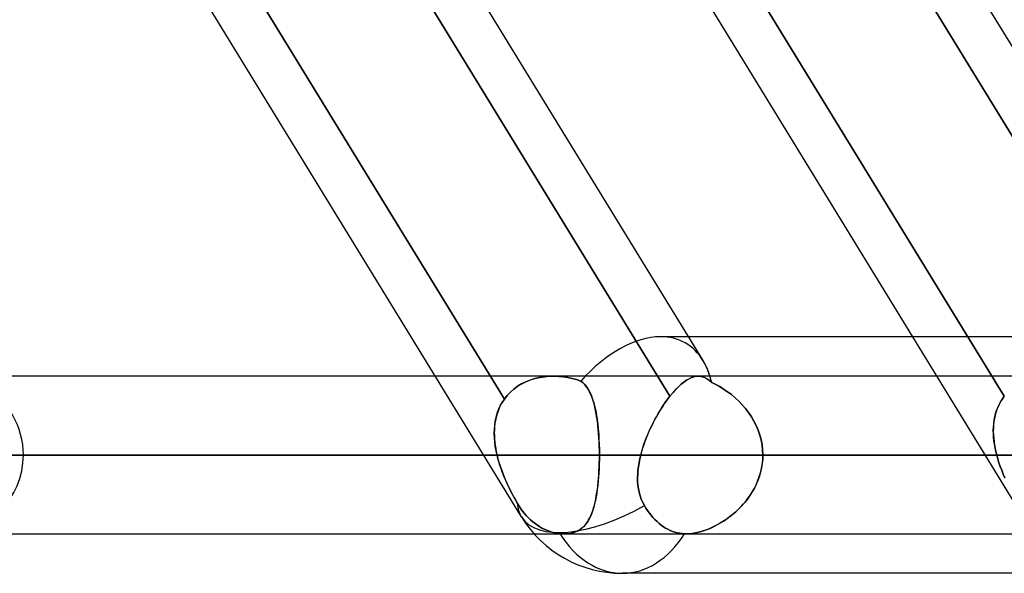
# Model space of a CAD drawing. Header units: millimetres. Extents: x -215 to 215, y -97 to 81.
# Tile 6 of 85: x -116.09 to -106.56, y -44 to -38.65. Entities that reach past the tile are written whole.
import ezdxf

# ---------------------------------------------------------------- set-up
doc = ezdxf.new("R2010")
doc.units = ezdxf.units.MM
doc.layers.add('MAIN-1', color=7, linetype='Continuous')
doc.layers.add('MAIN-2', color=7, linetype='Continuous')

msp = doc.modelspace()

# ---------------------------------------------------------------- linework, layer by layer
at = {"layer": 'MAIN-1'}
for p, q in [((-111.2353, -43.4538), (-122.0187, -25.8538)), ((-106.3828, -43.4538), (-117.1662, -25.8538)), ((-109.7991, -42.2885), (-114.3758, -34.8188)), ((-109.4777, -41.9438), (-113.8432, -34.8187)), ((-104.9303, -42.3152), (-109.5233, -34.8188)), ((-104.6252, -41.9438), (-108.9907, -34.8188)), ((-107.4496, -41.7125), (-109.6194, -41.7125)), ((-112.0686, -42.0938), (-152.5, -42.0938)), ((-109.5673, -42.0998), (-109.5447, -42.0952)), ((-109.5447, -42.0952), (-109.5228, -42.0938)), ((-107.2161, -42.0938), (-109.524, -42.0938)), ((-109.7172, -42.1967), (-109.6905, -42.1722)), ((-109.6905, -42.1722), (-109.6645, -42.1511)), ((-109.6645, -42.1511), (-109.6392, -42.1333)), ((-109.6392, -42.1333), (-109.6145, -42.1188)), ((-109.6145, -42.1188), (-109.5905, -42.1077)), ((-109.5905, -42.1077), (-109.5673, -42.0998)), ((-109.7991, -42.2885), (-109.7717, -42.255)), ((-109.7717, -42.255), (-109.7443, -42.2244)), ((-109.7443, -42.2244), (-109.7172, -42.1967)), ((-109.8754, -42.3959), (-109.8566, -42.3674)), ((-109.8566, -42.3674), (-109.8375, -42.3398)), ((-109.8375, -42.3398), (-109.8183, -42.3135)), ((-109.8183, -42.3135), (-109.7991, -42.2885)), ((-109.9298, -42.4864), (-109.9121, -42.4555)), ((-109.9121, -42.4555), (-109.8939, -42.4253)), ((-109.8939, -42.4253), (-109.8754, -42.3959)), ((-109.9799, -42.5832), (-109.9637, -42.5504)), ((-109.9637, -42.5504), (-109.947, -42.5181)), ((-109.947, -42.5181), (-109.9298, -42.4864)), ((-110.0243, -42.6842), (-110.0103, -42.6503)), ((-110.0103, -42.6503), (-109.9955, -42.6166)), ((-109.9955, -42.6166), (-109.9799, -42.5832)), ((-110.0613, -42.7872), (-110.0499, -42.7527)), ((-110.0499, -42.7527), (-110.0376, -42.7184)), ((-110.0376, -42.7184), (-110.0243, -42.6842)), ((-153.2625, -42.8563), (-111.6014, -42.8563)), ((-110.0898, -42.8932), (-110.081, -42.8563)), ((-110.081, -42.8562), (-110.0717, -42.8217)), ((-110.081, -42.8563), (-106.7489, -42.8563)), ((-110.0717, -42.8217), (-110.0613, -42.7872)), ((-110.1032, -42.9669), (-110.0972, -42.9301)), ((-110.0972, -42.9301), (-110.0898, -42.8932)), ((-110.1116, -43.0763), (-110.1105, -43.0401)), ((-110.1105, -43.0401), (-110.1077, -43.0036)), ((-110.1077, -43.0036), (-110.1032, -42.9669)), ((-110.1108, -43.1121), (-110.1116, -43.0763)), ((-110.1081, -43.1476), (-110.1108, -43.1121)), ((-110.1033, -43.1824), (-110.1081, -43.1476)), ((-110.0963, -43.2165), (-110.1033, -43.1824)), ((-110.0872, -43.2499), (-110.0963, -43.2165)), ((-110.0758, -43.2824), (-110.0872, -43.2499)), ((-110.062, -43.3141), (-110.0758, -43.2824)), ((-110.0458, -43.3449), (-110.062, -43.3141)), ((-110.0305, -43.3703), (-110.0458, -43.3449)), ((-110.0149, -43.394), (-110.0305, -43.3703)), ((-109.9987, -43.4166), (-110.0149, -43.394)), ((-109.9812, -43.4389), (-109.9987, -43.4166)), ((-109.9628, -43.4605), (-109.9812, -43.4389)), ((-109.9434, -43.4811), (-109.9628, -43.4605)), ((-109.9233, -43.5005), (-109.9434, -43.4811)), ((-109.9027, -43.5184), (-109.9233, -43.5005)), ((-109.8819, -43.5347), (-109.9027, -43.5184)), ((-152.5, -43.6188), (-111.1126, -43.6188)), ((-109.8611, -43.5494), (-109.8819, -43.5347)), ((-109.8405, -43.5624), (-109.8611, -43.5494)), ((-109.8193, -43.5741), (-109.8405, -43.5624)), ((-109.7972, -43.5847), (-109.8193, -43.5741)), ((-109.7743, -43.5942), (-109.7972, -43.5847)), ((-109.7509, -43.6022), (-109.7743, -43.5942)), ((-109.7272, -43.6087), (-109.7509, -43.6022)), ((-109.7035, -43.6135), (-109.7272, -43.6087)), ((-109.68, -43.6167), (-109.7035, -43.6135)), ((-109.657, -43.6184), (-109.68, -43.6167)), ((-109.6545, -43.6185), (-109.657, -43.6184)), ((-109.6519, -43.6186), (-109.6545, -43.6185)), ((-109.6494, -43.6187), (-109.6519, -43.6186)), ((-109.6468, -43.6187), (-109.6494, -43.6187)), ((-109.6442, -43.6187), (-109.6468, -43.6187)), ((-109.6416, -43.6188), (-109.6442, -43.6187)), ((-109.6418, -43.6188), (-106.26, -43.6188)), ((-105.4075, -44), (-110.26, -44))]:
    msp.add_line(p, q, dxfattribs=at)
msp.add_arc((-110.26, -42.8563), 1.1438, 211.49415, 269.99979, dxfattribs=at)
for major_axis, ratio, start_param, end_param in [((0.6073, 1.0844), 0.598803, -0.517482, -0.325238), ((-0.9753, -0.5975), 0.463048, 0.000017, 1.50728), ((0, 1.1438), 0.707107, 3.141593, 3.983027)]:
    msp.add_ellipse((-110.26, -42.8563), major_axis=major_axis, ratio=ratio, start_param=start_param, end_param=end_param, dxfattribs=at)
at = {"layer": 'MAIN-2'}
for p, q in [((-111.4003, -42.3152), (-116.0883, -34.6637)), ((-116.0883, -34.6637), (-111.4003, -42.3152)), ((-114.485, -34.6406), (-109.7991, -42.2885)), ((-106.5641, -42.2885), (-111.25, -34.6406)), ((-111.25, -34.6406), (-106.5641, -42.2885)), ((-109.6183, -34.6637), (-104.9303, -42.3152)), ((-109.6194, -41.7125), (-109.8907, -41.7125)), ((-105.0381, -41.7125), (-107.4496, -41.7125)), ((-110.9243, -42.0938), (-112.0686, -42.0938)), ((-110.9657, -42.0949), (-111.0128, -42.0991)), ((-111.0109, -42.0989), (-110.9632, -42.0948)), ((-110.9184, -42.0938), (-110.9657, -42.0949)), ((-110.9632, -42.0948), (-110.9151, -42.0938)), ((-109.524, -42.0938), (-110.9243, -42.0938)), ((-110.8738, -42.0954), (-110.9184, -42.0938)), ((-110.9151, -42.0938), (-110.8719, -42.0956)), ((-110.8296, -42.0997), (-110.8738, -42.0954)), ((-110.8719, -42.0956), (-110.8287, -42.0998)), ((-109.5441, -42.0951), (-109.5666, -42.0996)), ((-109.5224, -42.0938), (-109.5441, -42.0951)), ((-109.5228, -42.0938), (-109.5005, -42.0957)), ((-109.5, -42.0957), (-109.5224, -42.0938)), ((-109.5005, -42.0957), (-109.4788, -42.1009)), ((-109.4782, -42.1011), (-109.5, -42.0957)), ((-106.1166, -42.0938), (-107.2161, -42.0938)), ((-111.2723, -42.1918), (-111.3087, -42.2184)), ((-111.3083, -42.2181), (-111.2717, -42.1914)), ((-111.2333, -42.1682), (-111.2723, -42.1918)), ((-111.2717, -42.1914), (-111.2325, -42.1678)), ((-111.1923, -42.1479), (-111.2333, -42.1682)), ((-111.2325, -42.1678), (-111.1914, -42.1475)), ((-111.1495, -42.1309), (-111.1923, -42.1479)), ((-111.1914, -42.1475), (-111.1484, -42.1305)), ((-111.1052, -42.1171), (-111.1495, -42.1309)), ((-111.1484, -42.1305), (-111.1038, -42.1168)), ((-111.0595, -42.1066), (-111.1052, -42.1171)), ((-111.1038, -42.1168), (-111.0579, -42.1062)), ((-111.0128, -42.0991), (-111.0595, -42.1066)), ((-111.0579, -42.1062), (-111.0109, -42.0989)), ((-110.786, -42.1065), (-110.8296, -42.0997)), ((-110.8287, -42.0998), (-110.7858, -42.1065)), ((-110.7433, -42.1157), (-110.786, -42.1065)), ((-110.7858, -42.1065), (-110.7434, -42.1157)), ((-110.7434, -42.1157), (-110.7015, -42.1273)), ((-110.7015, -42.1273), (-110.7433, -42.1157)), ((-110.7015, -42.1273), (-110.6604, -42.1413)), ((-110.6604, -42.1413), (-110.7015, -42.1273)), ((-110.6604, -42.1413), (-110.6393, -42.1589)), ((-110.6426, -42.1558), (-110.6604, -42.1413)), ((-110.6262, -42.1721), (-110.6426, -42.1558)), ((-110.6393, -42.1589), (-110.62, -42.179)), ((-110.611, -42.1899), (-110.6262, -42.1721)), ((-110.62, -42.179), (-110.6024, -42.2016)), ((-110.597, -42.2094), (-110.611, -42.1899)), ((-109.6901, -42.1719), (-109.7169, -42.1965)), ((-109.664, -42.1507), (-109.6901, -42.1719)), ((-109.6386, -42.1329), (-109.664, -42.1507)), ((-109.6139, -42.1185), (-109.6386, -42.1329)), ((-109.5899, -42.1074), (-109.6139, -42.1185)), ((-109.5666, -42.0996), (-109.5899, -42.1074)), ((-109.4788, -42.1009), (-109.4574, -42.1096)), ((-109.4569, -42.1098), (-109.4782, -42.1011)), ((-109.4574, -42.1096), (-109.4364, -42.1215)), ((-109.4362, -42.1216), (-109.4569, -42.1098)), ((-109.4364, -42.1215), (-109.4156, -42.1366)), ((-109.4155, -42.1366), (-109.4362, -42.1216)), ((-109.4156, -42.1366), (-109.3947, -42.1549)), ((-109.3947, -42.1549), (-109.4155, -42.1366)), ((-109.3557, -42.1739), (-109.3947, -42.1549)), ((-109.3947, -42.1549), (-109.3561, -42.1737)), ((-109.3561, -42.1737), (-109.3175, -42.1948)), ((-109.3171, -42.195), (-109.3557, -42.1739)), ((-111.4003, -42.3152), (-111.3727, -42.28)), ((-111.3728, -42.2802), (-111.4003, -42.3152)), ((-111.3423, -42.2479), (-111.3728, -42.2802)), ((-111.3727, -42.28), (-111.342, -42.2477)), ((-111.3087, -42.2184), (-111.3423, -42.2479)), ((-111.342, -42.2477), (-111.3083, -42.2181)), ((-110.6024, -42.2016), (-110.5863, -42.2267)), ((-110.584, -42.2306), (-110.597, -42.2094)), ((-110.5863, -42.2267), (-110.5716, -42.2544)), ((-110.572, -42.2536), (-110.584, -42.2306)), ((-110.5609, -42.2782), (-110.572, -42.2536)), ((-110.5716, -42.2544), (-110.5583, -42.2845)), ((-110.5506, -42.3045), (-110.5609, -42.2782)), ((-110.5583, -42.2845), (-110.5462, -42.3171)), ((-109.7716, -42.2549), (-109.7991, -42.2885)), ((-109.7441, -42.2242), (-109.7716, -42.2549)), ((-109.7169, -42.1965), (-109.7441, -42.2242)), ((-109.3175, -42.1948), (-109.2791, -42.2183)), ((-109.2789, -42.2184), (-109.3171, -42.195)), ((-109.2791, -42.2183), (-109.2412, -42.2442)), ((-109.2411, -42.2442), (-109.2789, -42.2184)), ((-109.2412, -42.2442), (-109.204, -42.2723)), ((-109.2041, -42.2723), (-109.2411, -42.2442)), ((-109.1679, -42.3026), (-109.2041, -42.2723)), ((-109.204, -42.2723), (-109.1677, -42.3027)), ((-111.4555, -42.4159), (-111.4397, -42.3809)), ((-111.4303, -42.3629), (-111.4432, -42.3881)), ((-111.4397, -42.3809), (-111.4213, -42.3472)), ((-111.416, -42.3386), (-111.4303, -42.3629)), ((-111.4213, -42.3472), (-111.4003, -42.3152)), ((-111.4003, -42.3152), (-111.416, -42.3386)), ((-110.5411, -42.3324), (-110.5506, -42.3045)), ((-110.5462, -42.3171), (-110.5352, -42.3521)), ((-110.5325, -42.362), (-110.5411, -42.3324)), ((-110.5352, -42.3521), (-110.5254, -42.3893)), ((-110.5245, -42.3931), (-110.5325, -42.362)), ((-109.8536, -42.3629), (-109.8715, -42.3898)), ((-109.8355, -42.337), (-109.8536, -42.3629)), ((-109.8173, -42.3122), (-109.8355, -42.337)), ((-109.7991, -42.2885), (-109.8173, -42.3122)), ((-109.133, -42.3351), (-109.1679, -42.3026)), ((-109.1677, -42.3027), (-109.1327, -42.3354)), ((-109.0995, -42.3699), (-109.133, -42.3351)), ((-109.1327, -42.3354), (-109.0992, -42.3701)), ((-109.0677, -42.4067), (-109.0995, -42.3699)), ((-109.0992, -42.3701), (-109.0676, -42.4068)), ((-106.6274, -42.3959), (-106.6142, -42.3674)), ((-106.612, -42.3629), (-106.6248, -42.3898)), ((-106.6142, -42.3674), (-106.5992, -42.3398)), ((-106.5975, -42.337), (-106.612, -42.3629)), ((-106.5992, -42.3398), (-106.5825, -42.3135)), ((-106.5815, -42.3122), (-106.5975, -42.337)), ((-106.5825, -42.3135), (-106.5641, -42.2885)), ((-106.5641, -42.2885), (-106.5815, -42.3122)), ((-111.4735, -42.4678), (-111.4808, -42.4956)), ((-111.4793, -42.4895), (-111.4687, -42.4521)), ((-111.4648, -42.4406), (-111.4735, -42.4678)), ((-111.4687, -42.4521), (-111.4555, -42.4159)), ((-111.4547, -42.414), (-111.4648, -42.4406)), ((-111.4432, -42.3881), (-111.4547, -42.414)), ((-110.5254, -42.3893), (-110.5167, -42.4287)), ((-110.5173, -42.4258), (-110.5245, -42.3931)), ((-110.5108, -42.4598), (-110.5173, -42.4258)), ((-110.5167, -42.4287), (-110.509, -42.47)), ((-110.505, -42.4951), (-110.5108, -42.4598)), ((-110.509, -42.47), (-110.5024, -42.5134)), ((-109.9233, -42.475), (-109.9398, -42.5047)), ((-109.9064, -42.4459), (-109.9233, -42.475)), ((-109.8891, -42.4174), (-109.9064, -42.4459)), ((-109.8715, -42.3898), (-109.8891, -42.4174)), ((-109.038, -42.4455), (-109.0677, -42.4067)), ((-109.0676, -42.4068), (-109.0381, -42.4454)), ((-109.0381, -42.4454), (-109.0108, -42.4857)), ((-109.0107, -42.486), (-109.038, -42.4455)), ((-106.6534, -42.475), (-106.6598, -42.5047)), ((-106.6561, -42.4864), (-106.6483, -42.4555)), ((-106.6455, -42.4459), (-106.6534, -42.475)), ((-106.6483, -42.4555), (-106.6387, -42.4253)), ((-106.6359, -42.4174), (-106.6455, -42.4459)), ((-106.6387, -42.4253), (-106.6274, -42.3959)), ((-106.6248, -42.3898), (-106.6359, -42.4174)), ((-111.4965, -42.6075), (-111.4932, -42.5673)), ((-111.4914, -42.5529), (-111.4947, -42.5822)), ((-111.4932, -42.5673), (-111.4875, -42.528)), ((-111.4868, -42.524), (-111.4914, -42.5529)), ((-111.4875, -42.528), (-111.4793, -42.4895)), ((-111.4808, -42.4956), (-111.4868, -42.524)), ((-110.4999, -42.5316), (-110.505, -42.4951)), ((-110.5024, -42.5134), (-110.4966, -42.5585)), ((-110.4954, -42.5694), (-110.4999, -42.5316)), ((-110.4966, -42.5585), (-110.4918, -42.6055)), ((-110.4915, -42.6083), (-110.4954, -42.5694)), ((-109.9716, -42.566), (-109.9866, -42.5974)), ((-109.9559, -42.5351), (-109.9716, -42.566)), ((-109.9398, -42.5047), (-109.9559, -42.5351)), ((-109.0108, -42.4857), (-108.9861, -42.5278)), ((-108.9859, -42.5282), (-109.0107, -42.486)), ((-108.9861, -42.5278), (-108.964, -42.5716)), ((-108.9638, -42.5719), (-108.9859, -42.5282)), ((-108.964, -42.5716), (-108.9449, -42.6168)), ((-108.9447, -42.6171), (-108.9638, -42.5719)), ((-106.668, -42.566), (-106.6699, -42.5974)), ((-106.6692, -42.5832), (-106.6665, -42.5504)), ((-106.6647, -42.5351), (-106.668, -42.566)), ((-106.6665, -42.5504), (-106.6621, -42.5181)), ((-106.6598, -42.5047), (-106.6647, -42.5351)), ((-106.6621, -42.5181), (-106.6561, -42.4864)), ((-111.4975, -42.6482), (-111.4965, -42.6075)), ((-111.4967, -42.6119), (-111.4975, -42.6418)), ((-111.4975, -42.6418), (-111.497, -42.6721)), ((-111.4962, -42.6893), (-111.4975, -42.6482)), ((-111.4947, -42.5822), (-111.4967, -42.6119)), ((-110.4918, -42.6055), (-110.4878, -42.6538)), ((-110.4882, -42.6482), (-110.4915, -42.6083)), ((-110.4855, -42.6888), (-110.4882, -42.6482)), ((-110.4878, -42.6538), (-110.4848, -42.7031)), ((-110.0149, -42.6611), (-110.0279, -42.6933)), ((-110.0011, -42.6291), (-110.0149, -42.6611)), ((-109.9866, -42.5974), (-110.0011, -42.6291)), ((-108.9449, -42.6168), (-108.929, -42.663)), ((-108.9288, -42.6636), (-108.9447, -42.6171)), ((-108.929, -42.663), (-108.9164, -42.7102)), ((-108.9163, -42.7109), (-108.9288, -42.6636)), ((-106.6703, -42.6166), (-106.6692, -42.5832)), ((-106.6699, -42.5974), (-106.6703, -42.6291)), ((-106.6698, -42.6503), (-106.6703, -42.6166)), ((-106.6703, -42.6291), (-106.6693, -42.6611)), ((-106.6678, -42.6842), (-106.6698, -42.6503)), ((-106.6693, -42.6611), (-106.667, -42.6933)), ((-111.497, -42.6721), (-111.4954, -42.7025)), ((-111.4929, -42.7308), (-111.4962, -42.6893)), ((-111.4954, -42.7025), (-111.4926, -42.733)), ((-111.4875, -42.7725), (-111.4929, -42.7308)), ((-111.4926, -42.733), (-111.4888, -42.7638)), ((-110.4835, -42.73), (-110.4855, -42.6888)), ((-110.4848, -42.7031), (-110.4826, -42.7534)), ((-110.482, -42.7717), (-110.4835, -42.73)), ((-110.4826, -42.7534), (-110.4813, -42.8045)), ((-110.0518, -42.7582), (-110.0624, -42.7909)), ((-110.0402, -42.7257), (-110.0518, -42.7582)), ((-110.0279, -42.6933), (-110.0402, -42.7257)), ((-108.9164, -42.7102), (-108.9073, -42.7582)), ((-108.9072, -42.7588), (-108.9163, -42.7109)), ((-108.9073, -42.7582), (-108.9018, -42.807)), ((-108.9018, -42.8073), (-108.9072, -42.7588)), ((-106.6643, -42.7184), (-106.6678, -42.6842)), ((-106.667, -42.6933), (-106.6634, -42.7257)), ((-106.6595, -42.7527), (-106.6643, -42.7184)), ((-106.6634, -42.7257), (-106.6587, -42.7582)), ((-106.6534, -42.7872), (-106.6595, -42.7527)), ((-106.6587, -42.7582), (-106.6527, -42.7909)), ((-111.4712, -42.8563), (-153.2625, -42.8563)), ((-110.4808, -42.8563), (-151.7375, -42.8563)), ((-151.7375, -42.8563), (-110.4808, -42.8563)), ((-141.3675, -42.8563), (-103.1446, -42.8563)), ((-103.1446, -42.8563), (-141.3675, -42.8563)), ((-102.0657, -42.8563), (-139.8425, -42.8563)), ((-139.8425, -42.8563), (-102.0657, -42.8563)), ((-129.4725, -42.8563), (-94.7287, -42.8563)), ((-94.7287, -42.8563), (-129.4725, -42.8563)), ((-93.6497, -42.8563), (-127.9475, -42.8563)), ((-127.9475, -42.8563), (-93.6497, -42.8563)), ((-117.5775, -42.8563), (-86.3119, -42.8563)), ((-86.3119, -42.8563), (-117.5775, -42.8563)), ((-85.2327, -42.8563), (-116.0525, -42.8563)), ((-116.0525, -42.8563), (-85.2327, -42.8563)), ((-111.6014, -42.8563), (-111.4712, -42.8563)), ((-111.4888, -42.7638), (-111.4839, -42.7945)), ((-111.4802, -42.8144), (-111.4875, -42.7725)), ((-111.4839, -42.7945), (-111.478, -42.8254)), ((-111.4712, -42.8562), (-111.4802, -42.8144)), ((-111.478, -42.8254), (-111.4712, -42.8563)), ((-111.4712, -42.8562), (-111.4622, -42.8916)), ((-111.4629, -42.8892), (-111.4712, -42.8563)), ((-110.4811, -42.8138), (-110.482, -42.7717)), ((-110.4813, -42.8045), (-110.4809, -42.8563)), ((-110.4809, -42.8563), (-110.4811, -42.8138)), ((-110.4811, -42.8949), (-110.4809, -42.8563)), ((-110.4809, -42.8563), (-110.4811, -42.8997)), ((-103.1446, -42.8563), (-110.4808, -42.8563)), ((-110.4808, -42.8563), (-103.1446, -42.8563)), ((-110.081, -42.8562), (-110.0898, -42.8933)), ((-110.0722, -42.8236), (-110.081, -42.8563)), ((-106.6375, -42.8563), (-110.081, -42.8563)), ((-110.0624, -42.7909), (-110.0722, -42.8236)), ((-108.9018, -42.807), (-108.8999, -42.8563)), ((-108.8999, -42.8563), (-108.9018, -42.8073)), ((-108.8999, -42.8563), (-108.9013, -42.8981)), ((-108.901, -42.8936), (-108.8999, -42.8563)), ((-105.6649, -42.8563), (-108.8999, -42.8563)), ((-108.8999, -42.8563), (-105.6649, -42.8563)), ((-108.8999, -42.8563), (-101.5663, -42.8563)), ((-101.5663, -42.8563), (-108.8999, -42.8563)), ((-106.7489, -42.8563), (-106.6375, -42.8563)), ((-106.6461, -42.8217), (-106.6534, -42.7872)), ((-106.6527, -42.7909), (-106.6457, -42.8236)), ((-106.6375, -42.8562), (-106.6461, -42.8217)), ((-106.6457, -42.8236), (-106.6375, -42.8563)), ((-106.6375, -42.8562), (-106.6272, -42.8933)), ((-106.6272, -42.8932), (-106.6375, -42.8563)), ((-111.4536, -42.922), (-111.4629, -42.8892)), ((-111.4622, -42.8916), (-111.4522, -42.9269)), ((-111.4435, -42.9549), (-111.4536, -42.922)), ((-111.4522, -42.9269), (-111.4411, -42.9621)), ((-110.4821, -42.9429), (-110.4836, -42.9856)), ((-110.483, -42.9712), (-110.4818, -42.9333)), ((-110.4811, -42.8997), (-110.4821, -42.9429)), ((-110.4818, -42.9333), (-110.4811, -42.8949)), ((-110.0973, -42.9303), (-110.1033, -42.9672)), ((-110.0898, -42.8933), (-110.0973, -42.9303)), ((-108.9053, -42.9396), (-108.9119, -42.9808)), ((-108.9094, -42.9672), (-108.9042, -42.9306)), ((-108.9013, -42.8981), (-108.9053, -42.9396)), ((-108.9042, -42.9306), (-108.901, -42.8936)), ((-106.6156, -42.9301), (-106.6272, -42.8932)), ((-106.6272, -42.8933), (-106.6156, -42.9303)), ((-106.603, -42.9669), (-106.6156, -42.9301)), ((-106.6156, -42.9303), (-106.6029, -42.9672)), ((-111.4324, -42.9876), (-111.4435, -42.9549)), ((-111.4411, -42.9621), (-111.429, -42.9972)), ((-111.4205, -43.0202), (-111.4324, -42.9876)), ((-111.429, -42.9972), (-111.416, -43.032)), ((-111.408, -43.0526), (-111.4205, -43.0202)), ((-111.416, -43.032), (-111.4022, -43.0667)), ((-110.4896, -43.082), (-110.4869, -43.0456)), ((-110.4858, -43.0277), (-110.4886, -43.0693)), ((-110.4869, -43.0456), (-110.4847, -43.0086)), ((-110.4836, -42.9856), (-110.4858, -43.0277)), ((-110.4847, -43.0086), (-110.483, -42.9712)), ((-110.1105, -43.0404), (-110.1116, -43.0766)), ((-110.1077, -43.0039), (-110.1105, -43.0404)), ((-110.1033, -42.9672), (-110.1077, -43.0039)), ((-108.9371, -43.0745), (-108.9259, -43.0392)), ((-108.9211, -43.0215), (-108.9328, -43.0616)), ((-108.9259, -43.0392), (-108.9167, -43.0035)), ((-108.9119, -42.9808), (-108.9211, -43.0215)), ((-108.9167, -43.0035), (-108.9094, -42.9672)), ((-106.5893, -43.0036), (-106.603, -42.9669)), ((-106.6029, -42.9672), (-106.5892, -43.0039)), ((-106.5747, -43.0401), (-106.5893, -43.0036)), ((-106.5892, -43.0039), (-106.5746, -43.0404)), ((-106.5593, -43.0763), (-106.5747, -43.0401)), ((-106.5746, -43.0404), (-106.5592, -43.0766)), ((-111.3947, -43.0847), (-111.408, -43.0526)), ((-111.4022, -43.0667), (-111.3877, -43.1009)), ((-111.3808, -43.1165), (-111.3947, -43.0847)), ((-111.3877, -43.1009), (-111.3725, -43.1349)), ((-111.3664, -43.148), (-111.3808, -43.1165)), ((-111.3725, -43.1349), (-111.3569, -43.1682)), ((-110.4965, -43.1527), (-110.4928, -43.1177)), ((-110.4921, -43.1101), (-110.4961, -43.1498)), ((-110.4928, -43.1177), (-110.4896, -43.082)), ((-110.4886, -43.0693), (-110.4921, -43.1101)), ((-110.1116, -43.0766), (-110.1108, -43.1124)), ((-110.1108, -43.1124), (-110.108, -43.1478)), ((-108.9634, -43.1398), (-108.9821, -43.1773)), ((-108.9816, -43.1763), (-108.965, -43.1431)), ((-108.965, -43.1431), (-108.9502, -43.1091)), ((-108.947, -43.1012), (-108.9634, -43.1398)), ((-108.9502, -43.1091), (-108.9371, -43.0745)), ((-108.9328, -43.0616), (-108.947, -43.1012)), ((-111.3516, -43.179), (-111.3664, -43.148)), ((-111.3569, -43.1682), (-111.3408, -43.201)), ((-111.3365, -43.2094), (-111.3516, -43.179)), ((-111.3408, -43.201), (-111.3243, -43.233)), ((-111.321, -43.2393), (-111.3365, -43.2094)), ((-111.3243, -43.233), (-111.3075, -43.2644)), ((-111.3053, -43.2684), (-111.321, -43.2393)), ((-110.5063, -43.2254), (-110.5124, -43.2613)), ((-110.5106, -43.2513), (-110.5053, -43.2195)), ((-110.5009, -43.1882), (-110.5063, -43.2254)), ((-110.5053, -43.2195), (-110.5006, -43.1866)), ((-110.4961, -43.1498), (-110.5009, -43.1882)), ((-110.5006, -43.1866), (-110.4965, -43.1527)), ((-110.108, -43.1478), (-110.1032, -43.1826)), ((-110.1032, -43.1826), (-110.0963, -43.2167)), ((-110.0963, -43.2167), (-110.0872, -43.25)), ((-109.0027, -43.2136), (-109.0252, -43.2488)), ((-109.0192, -43.2398), (-108.9997, -43.2085)), ((-108.9821, -43.1773), (-109.0027, -43.2136)), ((-108.9997, -43.2085), (-108.9816, -43.1763)), ((-111.3075, -43.2644), (-111.2906, -43.2949)), ((-111.2894, -43.2969), (-111.3053, -43.2684)), ((-111.2906, -43.2949), (-111.2734, -43.3247)), ((-111.2734, -43.3247), (-111.2894, -43.2969)), ((-111.2734, -43.3247), (-111.2573, -43.3507)), ((-111.2573, -43.3507), (-111.2734, -43.3247)), ((-110.5268, -43.3288), (-110.5352, -43.3603)), ((-110.5297, -43.3402), (-110.5227, -43.3117)), ((-110.5192, -43.2958), (-110.5268, -43.3288)), ((-110.5227, -43.3117), (-110.5164, -43.2821)), ((-110.5124, -43.2613), (-110.5192, -43.2958)), ((-110.5164, -43.2821), (-110.5106, -43.2513)), ((-110.0872, -43.25), (-110.0758, -43.2825)), ((-110.0758, -43.2825), (-110.062, -43.3141)), ((-110.062, -43.3141), (-110.0458, -43.3449)), ((-109.1105, -43.3545), (-109.0859, -43.3274)), ((-109.0755, -43.3153), (-109.103, -43.3465)), ((-109.0859, -43.3274), (-109.0625, -43.2993)), ((-109.0496, -43.2827), (-109.0755, -43.3153)), ((-109.0625, -43.2993), (-109.0402, -43.2701)), ((-109.0252, -43.2488), (-109.0496, -43.2827)), ((-109.0402, -43.2701), (-109.0192, -43.2398)), ((-111.2573, -43.3507), (-111.2408, -43.3753)), ((-111.2408, -43.3753), (-111.2573, -43.3507)), ((-111.2408, -43.3753), (-111.2241, -43.3982)), ((-111.2241, -43.3982), (-111.2408, -43.3753)), ((-111.2241, -43.3982), (-111.2065, -43.4203)), ((-111.2065, -43.4203), (-111.2241, -43.3982)), ((-111.2065, -43.4203), (-111.1876, -43.442)), ((-111.1876, -43.442), (-111.2065, -43.4203)), ((-110.5543, -43.418), (-110.5652, -43.4443)), ((-110.5639, -43.4414), (-110.5544, -43.4181)), ((-110.5544, -43.4181), (-110.5455, -43.3935)), ((-110.5443, -43.39), (-110.5543, -43.418)), ((-110.5455, -43.3935), (-110.5373, -43.3675)), ((-110.5352, -43.3603), (-110.5443, -43.39)), ((-110.5373, -43.3675), (-110.5297, -43.3402)), ((-110.0458, -43.3449), (-110.0305, -43.3703)), ((-110.0305, -43.3703), (-110.0149, -43.394)), ((-110.0149, -43.394), (-109.9987, -43.4166)), ((-109.9987, -43.4166), (-109.9812, -43.4389)), ((-109.2175, -43.4508), (-109.1898, -43.4286)), ((-109.1614, -43.4041), (-109.192, -43.4305)), ((-109.1898, -43.4286), (-109.1626, -43.4052)), ((-109.1626, -43.4052), (-109.1361, -43.3805)), ((-109.1317, -43.3761), (-109.1614, -43.4041)), ((-109.1361, -43.3805), (-109.1105, -43.3545)), ((-109.103, -43.3465), (-109.1317, -43.3761)), ((-111.1876, -43.442), (-111.1677, -43.463)), ((-111.1677, -43.463), (-111.1876, -43.442)), ((-111.1677, -43.463), (-111.1468, -43.4831)), ((-111.1468, -43.4831), (-111.1677, -43.463)), ((-111.1468, -43.4831), (-111.1253, -43.5019)), ((-111.1253, -43.5019), (-111.1468, -43.4831)), ((-111.1253, -43.5019), (-111.1032, -43.5194)), ((-111.1032, -43.5194), (-111.1253, -43.5019)), ((-111.1032, -43.5194), (-111.0808, -43.5353)), ((-111.0808, -43.5353), (-111.1032, -43.5194)), ((-110.6232, -43.5371), (-110.6097, -43.5208)), ((-110.6035, -43.5125), (-110.6184, -43.5317)), ((-110.6097, -43.5208), (-110.597, -43.503)), ((-110.5898, -43.4916), (-110.6035, -43.5125)), ((-110.597, -43.503), (-110.5852, -43.4839)), ((-110.577, -43.4688), (-110.5898, -43.4916)), ((-110.5852, -43.4839), (-110.5742, -43.4633)), ((-110.5652, -43.4443), (-110.577, -43.4688)), ((-110.5742, -43.4633), (-110.5639, -43.4414)), ((-109.9812, -43.4389), (-109.9628, -43.4605)), ((-109.9628, -43.4605), (-109.9434, -43.4811)), ((-109.9434, -43.4811), (-109.9233, -43.5005)), ((-109.9233, -43.5005), (-109.9027, -43.5184)), ((-109.9027, -43.5184), (-109.8819, -43.5347)), ((-109.3205, -43.5194), (-109.3535, -43.5375)), ((-109.3326, -43.5262), (-109.3035, -43.5094)), ((-109.2878, -43.4998), (-109.3205, -43.5194)), ((-109.3035, -43.5094), (-109.2745, -43.4912)), ((-109.2554, -43.4784), (-109.2878, -43.4998)), ((-109.2745, -43.4912), (-109.2458, -43.4716)), ((-109.2234, -43.4553), (-109.2554, -43.4784)), ((-109.2458, -43.4716), (-109.2175, -43.4508)), ((-109.192, -43.4305), (-109.2234, -43.4553)), ((-111.1126, -43.6188), (-110.8203, -43.6188)), ((-111.0808, -43.5353), (-111.0585, -43.5496)), ((-111.0585, -43.5496), (-111.0808, -43.5353)), ((-111.0585, -43.5496), (-111.0364, -43.5623)), ((-111.0364, -43.5623), (-111.0585, -43.5496)), ((-111.0364, -43.5623), (-111.0137, -43.5738)), ((-111.0137, -43.5738), (-111.0364, -43.5623)), ((-111.0137, -43.5738), (-110.99, -43.5843)), ((-110.99, -43.5843), (-111.0137, -43.5738)), ((-110.99, -43.5843), (-110.9655, -43.5936)), ((-110.9655, -43.5936), (-110.99, -43.5843)), ((-110.9655, -43.5936), (-110.9405, -43.6016)), ((-110.9405, -43.6016), (-110.9655, -43.5936)), ((-110.9405, -43.6016), (-110.9151, -43.608)), ((-110.9151, -43.608), (-110.9405, -43.6016)), ((-110.9151, -43.608), (-110.8896, -43.613)), ((-110.8896, -43.6129), (-110.9151, -43.608)), ((-110.8644, -43.6164), (-110.8896, -43.6129)), ((-110.8896, -43.613), (-110.8644, -43.6164)), ((-110.8644, -43.6164), (-110.8567, -43.6171)), ((-110.8567, -43.6171), (-110.8644, -43.6164)), ((-110.8567, -43.6171), (-110.8492, -43.6177)), ((-110.8491, -43.6177), (-110.8567, -43.6171)), ((-110.8492, -43.6177), (-110.8417, -43.6182)), ((-110.8416, -43.6182), (-110.8491, -43.6177)), ((-110.8417, -43.6182), (-110.8343, -43.6185)), ((-110.8342, -43.6185), (-110.8416, -43.6182)), ((-110.8343, -43.6185), (-110.827, -43.6187)), ((-110.8268, -43.6187), (-110.8342, -43.6185)), ((-110.827, -43.6187), (-110.8198, -43.6188)), ((-110.8196, -43.6188), (-110.8268, -43.6187)), ((-110.8203, -43.6188), (-109.6418, -43.6188)), ((-110.8198, -43.6188), (-110.7949, -43.6179)), ((-110.791, -43.6176), (-110.8196, -43.6188)), ((-110.7949, -43.6179), (-110.7711, -43.6153)), ((-110.7639, -43.6142), (-110.791, -43.6176)), ((-110.7711, -43.6153), (-110.7483, -43.611)), ((-110.7383, -43.6085), (-110.7639, -43.6142)), ((-110.7483, -43.611), (-110.7267, -43.605)), ((-110.7142, -43.6006), (-110.7383, -43.6085)), ((-110.7267, -43.605), (-110.7064, -43.5974)), ((-110.6919, -43.5907), (-110.7142, -43.6006)), ((-110.7064, -43.5974), (-110.6874, -43.5883)), ((-110.6713, -43.5787), (-110.6919, -43.5907)), ((-110.6874, -43.5883), (-110.6697, -43.5776)), ((-110.6522, -43.5648), (-110.6713, -43.5787)), ((-110.6697, -43.5776), (-110.6531, -43.5655)), ((-110.6531, -43.5655), (-110.6376, -43.552)), ((-110.6346, -43.5491), (-110.6522, -43.5648)), ((-110.6376, -43.552), (-110.6232, -43.5371)), ((-110.6184, -43.5317), (-110.6346, -43.5491)), ((-109.8819, -43.5347), (-109.8611, -43.5494)), ((-109.8611, -43.5494), (-109.8405, -43.5624)), ((-109.8405, -43.5624), (-109.8193, -43.5741)), ((-109.8193, -43.5741), (-109.7972, -43.5847)), ((-109.7972, -43.5847), (-109.7743, -43.5942)), ((-109.7743, -43.5942), (-109.7509, -43.6022)), ((-109.7509, -43.6022), (-109.7272, -43.6087)), ((-109.7272, -43.6087), (-109.7035, -43.6135)), ((-109.7035, -43.6135), (-109.68, -43.6167)), ((-109.68, -43.6167), (-109.657, -43.6184)), ((-109.657, -43.6184), (-109.6545, -43.6185)), ((-109.6545, -43.6185), (-109.6519, -43.6186)), ((-109.6519, -43.6186), (-109.6493, -43.6187)), ((-109.6493, -43.6187), (-109.6467, -43.6187)), ((-109.6467, -43.6187), (-109.6441, -43.6188)), ((-109.6441, -43.6188), (-109.6415, -43.6188)), ((-109.6128, -43.6177), (-109.6416, -43.6188)), ((-109.6415, -43.6188), (-109.6164, -43.618)), ((-109.6164, -43.618), (-109.5904, -43.6156)), ((-109.5828, -43.6146), (-109.6128, -43.6177)), ((-109.5904, -43.6156), (-109.5633, -43.6115)), ((-109.5516, -43.6093), (-109.5828, -43.6146)), ((-109.5633, -43.6115), (-109.5355, -43.6059)), ((-109.5194, -43.602), (-109.5516, -43.6093)), ((-109.5355, -43.6059), (-109.5071, -43.5988)), ((-109.4866, -43.5928), (-109.5194, -43.602)), ((-109.5071, -43.5988), (-109.4784, -43.5902)), ((-109.4535, -43.5816), (-109.4866, -43.5928)), ((-109.4784, -43.5902), (-109.4494, -43.5801)), ((-109.4202, -43.5687), (-109.4535, -43.5816)), ((-109.4494, -43.5801), (-109.4202, -43.5687)), ((-109.3868, -43.5539), (-109.4202, -43.5687)), ((-109.4202, -43.5687), (-109.391, -43.5559)), ((-109.391, -43.5559), (-109.3618, -43.5417)), ((-109.3535, -43.5375), (-109.3868, -43.5539)), ((-109.3618, -43.5417), (-109.3326, -43.5262))]:
    msp.add_line(p, q, dxfattribs=at)
for start, end in [(0, 180.00002), (180.00002, 0)]:
    msp.add_arc((-116.815, -42.8563), 0.7625, start, end, dxfattribs=at)
for major_axis, ratio, start_param, end_param in [((0.6073, 1.0844), 0.598803, 0.323661, 1.219149), ((0.6073, 1.0844), 0.598803, 0.323661, 1.219149), ((0.6073, 1.0844), 0.598803, -0.325238, 0.323661), ((0.6073, 1.0844), 0.598803, -0.325238, 0.323661), ((0.6073, 1.0844), 0.598803, -0.587148, -0.325238), ((0.6073, 1.0844), 0.598803, -0.587148, -0.517482), ((-0.9753, -0.5975), 0.463048, -0.247976, -0.002749), ((-0.9753, -0.5975), 0.463048, -0.247976, -0.002749), ((-0.9753, -0.5975), 0.463048, 0.000017, 1.50728), ((-0.9753, -0.5975), 0.463048, -0.002749, 0.000017), ((-0.9753, -0.5975), 0.463048, -0.002749, 0.000017), ((0, 1.1438), 0.707107, 2.297734, 3.141593), ((0, 1.1438), 0.707107, 2.297734, 3.141593), ((0, 1.1438), 0.707107, -3.141593, -2.300159)]:
    msp.add_ellipse((-110.26, -42.8563), major_axis=major_axis, ratio=ratio, start_param=start_param, end_param=end_param, dxfattribs=at)

doc.saveas('drawing.dxf')
